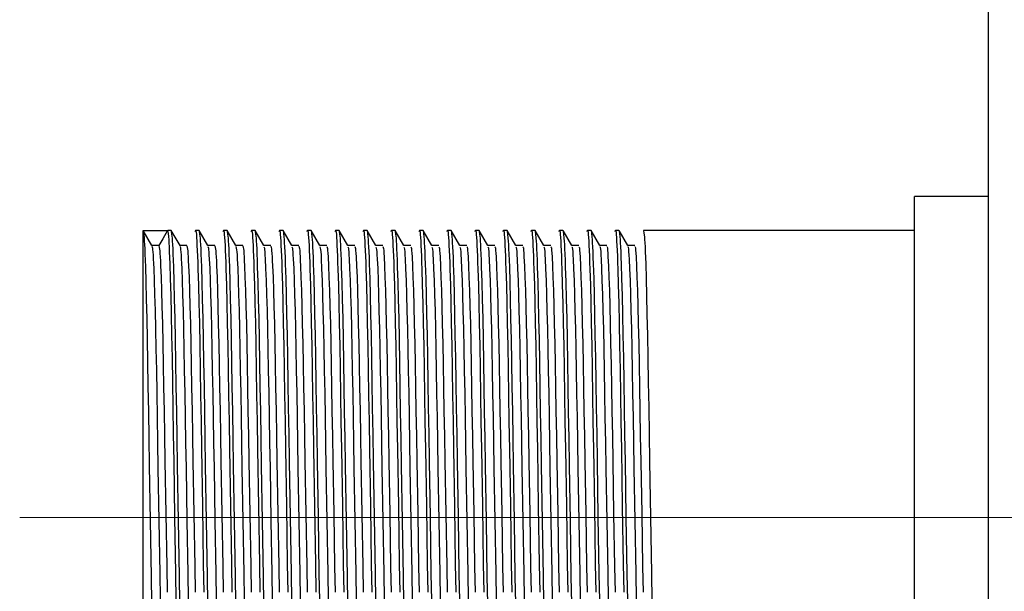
# Model space of a CAD drawing. Header units: millimetres. Extents: x 262469 to 275208, y -32539 to 9411.
# Tile 246 of 256: x 269071.57 to 269083.06, y -13411.63 to -13404.96. Entities that reach past the tile are written whole.
import ezdxf

# ---------------------------------------------------------------- set-up
doc = ezdxf.new("R2010")
doc.units = ezdxf.units.MM
doc.header["$LTSCALE"] = 100
doc.layers.add('$ IE_TELETECHNIKA', color=5, linetype='Continuous', lineweight=30)

msp = doc.modelspace()

# ---------------------------------------------------------------- linework, layer by layer
at = {"layer": '$ IE_TELETECHNIKA', "color": 7, "linetype": 'Continuous'}
for p, q in [((269082.876, -13433.088), (269082.876, -13359.648)), ((269082.876, -13407.024), (269082.012, -13407.024)), ((269082.012, -13414.512), (269082.012, -13407.024)), ((269073.012, -13407.42), (269073.297, -13407.42)), ((269073.012, -13414.116), (269073.012, -13407.42)), ((269073.115, -13407.598), (269073.013, -13407.421)), ((269073.338, -13407.42), (269073.3, -13407.42)), ((269073.442, -13407.598), (269073.339, -13407.421)), ((269073.665, -13407.42), (269073.624, -13407.42)), ((269073.768, -13407.598), (269073.666, -13407.421)), ((269073.991, -13407.42), (269073.951, -13407.42)), ((269074.095, -13407.598), (269073.993, -13407.421)), ((269074.318, -13407.42), (269074.277, -13407.42)), ((269074.421, -13407.598), (269074.319, -13407.421)), ((269074.644, -13407.42), (269074.604, -13407.42)), ((269074.748, -13407.598), (269074.646, -13407.421)), ((269074.971, -13407.42), (269074.93, -13407.42)), ((269075.074, -13407.598), (269074.972, -13407.421)), ((269075.298, -13407.42), (269075.257, -13407.42)), ((269075.401, -13407.598), (269075.299, -13407.421)), ((269075.624, -13407.42), (269075.583, -13407.42)), ((269075.728, -13407.598), (269075.625, -13407.421)), ((269075.951, -13407.42), (269075.91, -13407.42)), ((269076.054, -13407.598), (269075.952, -13407.421)), ((269076.277, -13407.42), (269076.237, -13407.42)), ((269076.381, -13407.598), (269076.279, -13407.421)), ((269076.604, -13407.42), (269076.563, -13407.42)), ((269076.707, -13407.598), (269076.605, -13407.421)), ((269076.931, -13407.42), (269076.89, -13407.42)), ((269077.034, -13407.598), (269076.932, -13407.421)), ((269077.257, -13407.42), (269077.216, -13407.42)), ((269077.36, -13407.598), (269077.258, -13407.421)), ((269077.584, -13407.42), (269077.543, -13407.42)), ((269077.687, -13407.598), (269077.585, -13407.421)), ((269077.91, -13407.42), (269077.869, -13407.42)), ((269078.014, -13407.598), (269077.911, -13407.421)), ((269078.237, -13407.42), (269078.196, -13407.42)), ((269078.34, -13407.598), (269078.238, -13407.421)), ((269078.563, -13407.42), (269078.523, -13407.42)), ((269078.667, -13407.598), (269078.565, -13407.421)), ((269082.012, -13407.42), (269078.849, -13407.42)), ((269073.195, -13407.597), (269073.114, -13407.597)), ((269073.522, -13407.597), (269073.441, -13407.597)), ((269073.522, -13407.597), (269073.441, -13407.597)), ((269073.848, -13407.597), (269073.767, -13407.597)), ((269073.848, -13407.597), (269073.767, -13407.597)), ((269074.175, -13407.597), (269074.094, -13407.597)), ((269074.175, -13407.597), (269074.094, -13407.597)), ((269074.502, -13407.597), (269074.421, -13407.597)), ((269074.502, -13407.597), (269074.421, -13407.597)), ((269074.828, -13407.597), (269074.747, -13407.597)), ((269074.828, -13407.597), (269074.747, -13407.597)), ((269075.155, -13407.597), (269075.074, -13407.597)), ((269075.155, -13407.597), (269075.074, -13407.597)), ((269075.481, -13407.597), (269075.4, -13407.597)), ((269075.481, -13407.597), (269075.4, -13407.597)), ((269075.808, -13407.597), (269075.727, -13407.597)), ((269075.808, -13407.597), (269075.727, -13407.597)), ((269076.134, -13407.597), (269076.053, -13407.597)), ((269076.134, -13407.597), (269076.053, -13407.597)), ((269076.461, -13407.597), (269076.38, -13407.597)), ((269076.461, -13407.597), (269076.38, -13407.597)), ((269076.788, -13407.597), (269076.707, -13407.597)), ((269076.788, -13407.597), (269076.707, -13407.597)), ((269077.114, -13407.597), (269077.033, -13407.597)), ((269077.114, -13407.597), (269077.033, -13407.597)), ((269077.441, -13407.597), (269077.36, -13407.597)), ((269077.441, -13407.597), (269077.36, -13407.597)), ((269077.767, -13407.597), (269077.686, -13407.597)), ((269077.767, -13407.597), (269077.686, -13407.597)), ((269078.094, -13407.597), (269078.013, -13407.597)), ((269078.094, -13407.597), (269078.013, -13407.597)), ((269078.42, -13407.597), (269078.339, -13407.597)), ((269078.42, -13407.597), (269078.339, -13407.597)), ((269078.747, -13407.597), (269078.666, -13407.597)), ((269078.747, -13407.597), (269078.666, -13407.597))]:
    msp.add_line(p, q, dxfattribs=at)
at = {"layer": '$ IE_TELETECHNIKA', "color": 7, "linetype": 'Continuous', "lineweight": 5, "ltscale": 20.32}
for p, q in [((269071.572, -13410.768), (269082.012, -13410.768)), ((269082.012, -13410.768), (269084.316, -13410.768))]:
    msp.add_line(p, q, dxfattribs=at)
at = {"layer": '$ IE_TELETECHNIKA', "color": 7, "linetype": 'Continuous'}
for points in [[(269073.013, -13407.432), (269073.018, -13407.465), (269073.023, -13407.511), (269073.025, -13407.544), (269073.028, -13407.586), (269073.03, -13407.637), (269073.033, -13407.698), (269073.036, -13407.768), (269073.038, -13407.846), (269073.044, -13408.022), (269073.049, -13408.223), (269073.054, -13408.446), (269073.059, -13408.691), (269073.064, -13408.955), (269073.068, -13409.238), (269073.073, -13409.535), (269073.078, -13409.843), (269073.083, -13410.161), (269073.094, -13410.809), (269073.105, -13411.457), (269073.11, -13411.772)], [(269073.297, -13407.42), (269073.24, -13407.519), (269073.195, -13407.597)], [(269073.297, -13407.42), (269073.302, -13407.451), (269073.307, -13407.495), (269073.31, -13407.526), (269073.312, -13407.565), (269073.315, -13407.613), (269073.317, -13407.671), (269073.32, -13407.737), (269073.323, -13407.812), (269073.328, -13407.983), (269073.333, -13408.181), (269073.339, -13408.401), (269073.344, -13408.644), (269073.349, -13408.907), (269073.353, -13409.189), (269073.358, -13409.486), (269073.363, -13409.796), (269073.368, -13410.114), (269073.379, -13410.767), (269073.39, -13411.421), (269073.395, -13411.739)], [(269073.339, -13407.433), (269073.344, -13407.465), (269073.349, -13407.511), (269073.352, -13407.544), (269073.354, -13407.586), (269073.357, -13407.637), (269073.359, -13407.698), (269073.362, -13407.768), (269073.365, -13407.846), (269073.37, -13408.022), (269073.375, -13408.223), (269073.381, -13408.446), (269073.386, -13408.691), (269073.39, -13408.956), (269073.395, -13409.238), (269073.4, -13409.535), (269073.405, -13409.843), (269073.41, -13410.161), (269073.421, -13410.809), (269073.431, -13411.457), (269073.436, -13411.772)], [(269073.62, -13407.435), (269073.625, -13407.419), (269073.628, -13407.425), (269073.63, -13407.441), (269073.633, -13407.467), (269073.635, -13407.502), (269073.638, -13407.545), (269073.64, -13407.596), (269073.643, -13407.655), (269073.646, -13407.721), (269073.649, -13407.794), (269073.651, -13407.874), (269073.657, -13408.057), (269073.662, -13408.268), (269073.668, -13408.504), (269073.673, -13408.764), (269073.678, -13409.043), (269073.682, -13409.34), (269073.687, -13409.651), (269073.693, -13409.973), (269073.704, -13410.639), (269073.714, -13411.31), (269073.72, -13411.639)], [(269073.666, -13407.432), (269073.671, -13407.465), (269073.676, -13407.511), (269073.678, -13407.544), (269073.681, -13407.586), (269073.683, -13407.637), (269073.686, -13407.698), (269073.689, -13407.768), (269073.691, -13407.846), (269073.697, -13408.022), (269073.702, -13408.223), (269073.707, -13408.446), (269073.712, -13408.691), (269073.717, -13408.955), (269073.722, -13409.238), (269073.726, -13409.535), (269073.731, -13409.843), (269073.737, -13410.161), (269073.747, -13410.809), (269073.758, -13411.457), (269073.763, -13411.772)], [(269073.947, -13407.435), (269073.952, -13407.419), (269073.954, -13407.425), (269073.957, -13407.441), (269073.959, -13407.467), (269073.962, -13407.502), (269073.964, -13407.545), (269073.967, -13407.596), (269073.97, -13407.655), (269073.972, -13407.721), (269073.975, -13407.794), (269073.978, -13407.874), (269073.983, -13408.057), (269073.989, -13408.268), (269073.994, -13408.504), (269073.999, -13408.764), (269074.004, -13409.043), (269074.009, -13409.34), (269074.014, -13409.651), (269074.019, -13409.973), (269074.03, -13410.639), (269074.041, -13411.31), (269074.046, -13411.639)], [(269073.993, -13407.432), (269073.997, -13407.465), (269074.002, -13407.511), (269074.005, -13407.544), (269074.007, -13407.586), (269074.01, -13407.637), (269074.013, -13407.698), (269074.015, -13407.768), (269074.018, -13407.846), (269074.023, -13408.022), (269074.028, -13408.223), (269074.034, -13408.446), (269074.039, -13408.691), (269074.043, -13408.955), (269074.048, -13409.238), (269074.053, -13409.535), (269074.058, -13409.843), (269074.063, -13410.161), (269074.074, -13410.809), (269074.084, -13411.457), (269074.089, -13411.772)], [(269074.273, -13407.435), (269074.278, -13407.419), (269074.281, -13407.425), (269074.283, -13407.441), (269074.286, -13407.467), (269074.288, -13407.502), (269074.291, -13407.545), (269074.294, -13407.596), (269074.296, -13407.655), (269074.299, -13407.721), (269074.302, -13407.794), (269074.304, -13407.874), (269074.31, -13408.057), (269074.315, -13408.268), (269074.321, -13408.504), (269074.326, -13408.764), (269074.331, -13409.043), (269074.336, -13409.34), (269074.341, -13409.651), (269074.346, -13409.973), (269074.357, -13410.639), (269074.368, -13411.31), (269074.373, -13411.639)], [(269074.319, -13407.432), (269074.324, -13407.465), (269074.329, -13407.511), (269074.331, -13407.544), (269074.334, -13407.586), (269074.337, -13407.637), (269074.339, -13407.698), (269074.342, -13407.768), (269074.344, -13407.846), (269074.35, -13408.022), (269074.355, -13408.223), (269074.36, -13408.446), (269074.365, -13408.691), (269074.37, -13408.955), (269074.375, -13409.238), (269074.38, -13409.535), (269074.385, -13409.843), (269074.39, -13410.161), (269074.4, -13410.809), (269074.411, -13411.457), (269074.416, -13411.772)], [(269074.6, -13407.435), (269074.605, -13407.419), (269074.607, -13407.425), (269074.61, -13407.441), (269074.612, -13407.467), (269074.615, -13407.502), (269074.618, -13407.545), (269074.62, -13407.596), (269074.623, -13407.655), (269074.626, -13407.721), (269074.628, -13407.794), (269074.631, -13407.874), (269074.637, -13408.057), (269074.642, -13408.268), (269074.647, -13408.504), (269074.652, -13408.764), (269074.657, -13409.043), (269074.662, -13409.34), (269074.667, -13409.651), (269074.672, -13409.973), (269074.683, -13410.639), (269074.694, -13411.31), (269074.7, -13411.639)], [(269074.644, -13407.42), (269074.649, -13407.451), (269074.654, -13407.495), (269074.657, -13407.526), (269074.659, -13407.565), (269074.662, -13407.613), (269074.665, -13407.671), (269074.667, -13407.737), (269074.67, -13407.812), (269074.675, -13407.983), (269074.681, -13408.181), (269074.686, -13408.401), (269074.691, -13408.644), (269074.696, -13408.907), (269074.701, -13409.189), (269074.705, -13409.486), (269074.71, -13409.796), (269074.715, -13410.114), (269074.726, -13410.767), (269074.737, -13411.421), (269074.742, -13411.739)], [(269074.927, -13407.435), (269074.931, -13407.419), (269074.934, -13407.425), (269074.936, -13407.441), (269074.939, -13407.467), (269074.941, -13407.502), (269074.944, -13407.545), (269074.947, -13407.596), (269074.949, -13407.655), (269074.952, -13407.721), (269074.955, -13407.794), (269074.958, -13407.874), (269074.963, -13408.057), (269074.969, -13408.268), (269074.974, -13408.504), (269074.979, -13408.764), (269074.984, -13409.043), (269074.989, -13409.34), (269074.994, -13409.651), (269074.999, -13409.973), (269075.01, -13410.639), (269075.021, -13411.31), (269075.026, -13411.639)], [(269074.971, -13407.42), (269074.976, -13407.451), (269074.981, -13407.495), (269074.983, -13407.526), (269074.986, -13407.565), (269074.989, -13407.613), (269074.991, -13407.671), (269074.994, -13407.737), (269074.996, -13407.812), (269075.002, -13407.983), (269075.007, -13408.181), (269075.012, -13408.401), (269075.017, -13408.644), (269075.022, -13408.907), (269075.027, -13409.189), (269075.032, -13409.486), (269075.037, -13409.796), (269075.042, -13410.114), (269075.053, -13410.767), (269075.063, -13411.421), (269075.069, -13411.739)], [(269075.253, -13407.435), (269075.258, -13407.419), (269075.26, -13407.425), (269075.263, -13407.441), (269075.266, -13407.467), (269075.268, -13407.502), (269075.271, -13407.545), (269075.273, -13407.596), (269075.276, -13407.655), (269075.279, -13407.721), (269075.281, -13407.794), (269075.284, -13407.874), (269075.29, -13408.057), (269075.295, -13408.268), (269075.3, -13408.504), (269075.306, -13408.764), (269075.31, -13409.043), (269075.315, -13409.34), (269075.32, -13409.651), (269075.326, -13409.973), (269075.336, -13410.639), (269075.347, -13411.31), (269075.353, -13411.639)], [(269075.299, -13407.432), (269075.304, -13407.465), (269075.309, -13407.511), (269075.311, -13407.544), (269075.314, -13407.586), (269075.316, -13407.637), (269075.319, -13407.698), (269075.322, -13407.768), (269075.324, -13407.846), (269075.33, -13408.022), (269075.335, -13408.223), (269075.34, -13408.446), (269075.345, -13408.691), (269075.35, -13408.955), (269075.354, -13409.238), (269075.359, -13409.535), (269075.364, -13409.843), (269075.369, -13410.161), (269075.38, -13410.809), (269075.391, -13411.457), (269075.396, -13411.772)], [(269075.58, -13407.435), (269075.585, -13407.419), (269075.587, -13407.425), (269075.59, -13407.441), (269075.592, -13407.467), (269075.595, -13407.502), (269075.597, -13407.545), (269075.6, -13407.596), (269075.603, -13407.655), (269075.605, -13407.72), (269075.608, -13407.794), (269075.611, -13407.874), (269075.616, -13408.057), (269075.622, -13408.268), (269075.627, -13408.504), (269075.632, -13408.764), (269075.637, -13409.043), (269075.642, -13409.34), (269075.647, -13409.651), (269075.652, -13409.973), (269075.663, -13410.639), (269075.674, -13411.31), (269075.679, -13411.639)], [(269075.624, -13407.42), (269075.629, -13407.451), (269075.634, -13407.495), (269075.637, -13407.526), (269075.639, -13407.565), (269075.642, -13407.613), (269075.644, -13407.671), (269075.647, -13407.737), (269075.65, -13407.812), (269075.655, -13407.983), (269075.66, -13408.181), (269075.666, -13408.401), (269075.671, -13408.644), (269075.675, -13408.907), (269075.68, -13409.189), (269075.685, -13409.486), (269075.69, -13409.796), (269075.695, -13410.114), (269075.706, -13410.767), (269075.717, -13411.421), (269075.722, -13411.739)], [(269075.906, -13407.435), (269075.911, -13407.419), (269075.914, -13407.425), (269075.916, -13407.441), (269075.919, -13407.467), (269075.921, -13407.502), (269075.924, -13407.545), (269075.926, -13407.596), (269075.929, -13407.655), (269075.932, -13407.721), (269075.935, -13407.794), (269075.937, -13407.874), (269075.943, -13408.057), (269075.948, -13408.268), (269075.954, -13408.504), (269075.959, -13408.764), (269075.964, -13409.043), (269075.968, -13409.34), (269075.973, -13409.651), (269075.979, -13409.973), (269075.99, -13410.639), (269076, -13411.31), (269076.006, -13411.639)], [(269075.952, -13407.432), (269075.957, -13407.465), (269075.962, -13407.511), (269075.964, -13407.544), (269075.967, -13407.586), (269075.969, -13407.637), (269075.972, -13407.698), (269075.975, -13407.768), (269075.977, -13407.846), (269075.983, -13408.022), (269075.988, -13408.223), (269075.993, -13408.446), (269075.998, -13408.691), (269076.003, -13408.955), (269076.008, -13409.238), (269076.012, -13409.535), (269076.017, -13409.843), (269076.023, -13410.161), (269076.033, -13410.809), (269076.044, -13411.457), (269076.049, -13411.772)], [(269076.233, -13407.435), (269076.238, -13407.419), (269076.24, -13407.425), (269076.243, -13407.441), (269076.245, -13407.467), (269076.248, -13407.502), (269076.25, -13407.545), (269076.253, -13407.596), (269076.256, -13407.655), (269076.258, -13407.721), (269076.261, -13407.794), (269076.264, -13407.874), (269076.269, -13408.057), (269076.275, -13408.268), (269076.28, -13408.504), (269076.285, -13408.764), (269076.29, -13409.043), (269076.295, -13409.34), (269076.3, -13409.651), (269076.305, -13409.973), (269076.316, -13410.639), (269076.327, -13411.31), (269076.332, -13411.639)], [(269076.277, -13407.42), (269076.282, -13407.451), (269076.287, -13407.495), (269076.29, -13407.526), (269076.292, -13407.565), (269076.295, -13407.613), (269076.297, -13407.671), (269076.3, -13407.737), (269076.303, -13407.812), (269076.308, -13407.983), (269076.313, -13408.181), (269076.319, -13408.401), (269076.324, -13408.644), (269076.329, -13408.907), (269076.333, -13409.189), (269076.338, -13409.486), (269076.343, -13409.796), (269076.348, -13410.114), (269076.359, -13410.767), (269076.37, -13411.421), (269076.375, -13411.739)], [(269076.559, -13407.435), (269076.564, -13407.419), (269076.567, -13407.425), (269076.569, -13407.441), (269076.572, -13407.467), (269076.574, -13407.502), (269076.577, -13407.545), (269076.58, -13407.596), (269076.582, -13407.655), (269076.585, -13407.721), (269076.588, -13407.794), (269076.59, -13407.874), (269076.596, -13408.057), (269076.601, -13408.268), (269076.607, -13408.504), (269076.612, -13408.764), (269076.617, -13409.043), (269076.622, -13409.34), (269076.627, -13409.651), (269076.632, -13409.973), (269076.643, -13410.639), (269076.654, -13411.31), (269076.659, -13411.639)], [(269076.604, -13407.42), (269076.609, -13407.451), (269076.614, -13407.495), (269076.616, -13407.526), (269076.619, -13407.565), (269076.621, -13407.613), (269076.624, -13407.671), (269076.627, -13407.737), (269076.629, -13407.812), (269076.635, -13407.983), (269076.64, -13408.181), (269076.645, -13408.401), (269076.65, -13408.644), (269076.655, -13408.907), (269076.66, -13409.189), (269076.665, -13409.486), (269076.67, -13409.796), (269076.675, -13410.114), (269076.686, -13410.767), (269076.696, -13411.421), (269076.701, -13411.739)], [(269076.886, -13407.435), (269076.891, -13407.419), (269076.893, -13407.425), (269076.896, -13407.441), (269076.898, -13407.467), (269076.901, -13407.502), (269076.904, -13407.545), (269076.906, -13407.596), (269076.909, -13407.655), (269076.912, -13407.721), (269076.914, -13407.794), (269076.917, -13407.874), (269076.923, -13408.057), (269076.928, -13408.268), (269076.933, -13408.504), (269076.938, -13408.764), (269076.943, -13409.043), (269076.948, -13409.34), (269076.953, -13409.651), (269076.958, -13409.973), (269076.969, -13410.639), (269076.98, -13411.31), (269076.985, -13411.639)], [(269076.932, -13407.432), (269076.937, -13407.465), (269076.942, -13407.511), (269076.944, -13407.544), (269076.947, -13407.586), (269076.949, -13407.637), (269076.952, -13407.698), (269076.954, -13407.768), (269076.957, -13407.846), (269076.962, -13408.022), (269076.968, -13408.223), (269076.973, -13408.446), (269076.978, -13408.691), (269076.983, -13408.955), (269076.987, -13409.238), (269076.992, -13409.535), (269076.997, -13409.843), (269077.002, -13410.161), (269077.013, -13410.809), (269077.023, -13411.457), (269077.028, -13411.772)], [(269077.213, -13407.435), (269077.217, -13407.419), (269077.22, -13407.425), (269077.222, -13407.441), (269077.225, -13407.467), (269077.227, -13407.502), (269077.23, -13407.545), (269077.233, -13407.596), (269077.235, -13407.655), (269077.238, -13407.721), (269077.241, -13407.794), (269077.244, -13407.874), (269077.249, -13408.057), (269077.255, -13408.268), (269077.26, -13408.504), (269077.265, -13408.764), (269077.27, -13409.043), (269077.275, -13409.34), (269077.28, -13409.651), (269077.285, -13409.973), (269077.296, -13410.639), (269077.307, -13411.31), (269077.312, -13411.639)], [(269077.258, -13407.432), (269077.263, -13407.465), (269077.268, -13407.511), (269077.271, -13407.544), (269077.273, -13407.586), (269077.276, -13407.637), (269077.278, -13407.698), (269077.281, -13407.768), (269077.284, -13407.846), (269077.289, -13408.022), (269077.294, -13408.223), (269077.299, -13408.446), (269077.304, -13408.691), (269077.309, -13408.955), (269077.314, -13409.238), (269077.319, -13409.535), (269077.324, -13409.843), (269077.329, -13410.161), (269077.339, -13410.809), (269077.35, -13411.457), (269077.355, -13411.772)], [(269077.539, -13407.435), (269077.544, -13407.419), (269077.546, -13407.425), (269077.549, -13407.441), (269077.552, -13407.467), (269077.554, -13407.502), (269077.557, -13407.545), (269077.559, -13407.596), (269077.562, -13407.655), (269077.565, -13407.721), (269077.567, -13407.794), (269077.57, -13407.874), (269077.576, -13408.057), (269077.581, -13408.268), (269077.586, -13408.504), (269077.592, -13408.764), (269077.596, -13409.043), (269077.601, -13409.34), (269077.606, -13409.651), (269077.612, -13409.973), (269077.622, -13410.639), (269077.633, -13411.31), (269077.639, -13411.639)], [(269077.585, -13407.432), (269077.59, -13407.465), (269077.595, -13407.511), (269077.597, -13407.544), (269077.6, -13407.586), (269077.602, -13407.637), (269077.605, -13407.698), (269077.608, -13407.768), (269077.61, -13407.846), (269077.616, -13408.022), (269077.621, -13408.223), (269077.626, -13408.446), (269077.631, -13408.691), (269077.636, -13408.955), (269077.64, -13409.238), (269077.645, -13409.535), (269077.65, -13409.843), (269077.655, -13410.161), (269077.666, -13410.809), (269077.677, -13411.457), (269077.682, -13411.772)], [(269077.866, -13407.435), (269077.871, -13407.419), (269077.873, -13407.425), (269077.876, -13407.441), (269077.878, -13407.467), (269077.881, -13407.502), (269077.883, -13407.545), (269077.886, -13407.596), (269077.889, -13407.655), (269077.891, -13407.72), (269077.894, -13407.794), (269077.897, -13407.874), (269077.902, -13408.057), (269077.908, -13408.268), (269077.913, -13408.504), (269077.918, -13408.764), (269077.923, -13409.043), (269077.928, -13409.34), (269077.933, -13409.651), (269077.938, -13409.973), (269077.949, -13410.639), (269077.96, -13411.31), (269077.965, -13411.639)], [(269077.911, -13407.433), (269077.916, -13407.465), (269077.921, -13407.511), (269077.924, -13407.544), (269077.926, -13407.586), (269077.929, -13407.637), (269077.931, -13407.698), (269077.934, -13407.768), (269077.937, -13407.846), (269077.942, -13408.022), (269077.947, -13408.223), (269077.953, -13408.446), (269077.958, -13408.691), (269077.962, -13408.956), (269077.967, -13409.238), (269077.972, -13409.535), (269077.977, -13409.843), (269077.982, -13410.161), (269077.993, -13410.809), (269078.003, -13411.457), (269078.008, -13411.772)], [(269078.192, -13407.435), (269078.197, -13407.419), (269078.2, -13407.425), (269078.202, -13407.441), (269078.205, -13407.467), (269078.207, -13407.502), (269078.21, -13407.545), (269078.212, -13407.596), (269078.215, -13407.655), (269078.218, -13407.721), (269078.221, -13407.794), (269078.223, -13407.874), (269078.229, -13408.057), (269078.234, -13408.268), (269078.24, -13408.504), (269078.245, -13408.764), (269078.25, -13409.043), (269078.254, -13409.34), (269078.259, -13409.651), (269078.265, -13409.973), (269078.276, -13410.639), (269078.286, -13411.31), (269078.292, -13411.639)], [(269078.237, -13407.42), (269078.242, -13407.451), (269078.247, -13407.495), (269078.249, -13407.526), (269078.252, -13407.565), (269078.254, -13407.613), (269078.257, -13407.671), (269078.26, -13407.737), (269078.262, -13407.812), (269078.268, -13407.983), (269078.273, -13408.181), (269078.278, -13408.401), (269078.283, -13408.644), (269078.288, -13408.907), (269078.293, -13409.189), (269078.298, -13409.486), (269078.303, -13409.796), (269078.308, -13410.114), (269078.318, -13410.767), (269078.329, -13411.421), (269078.334, -13411.739)], [(269078.519, -13407.435), (269078.524, -13407.419), (269078.526, -13407.425), (269078.529, -13407.441), (269078.531, -13407.467), (269078.534, -13407.502), (269078.536, -13407.545), (269078.539, -13407.596), (269078.542, -13407.655), (269078.544, -13407.721), (269078.547, -13407.794), (269078.55, -13407.874), (269078.555, -13408.057), (269078.561, -13408.268), (269078.566, -13408.504), (269078.571, -13408.764), (269078.576, -13409.043), (269078.581, -13409.34), (269078.586, -13409.651), (269078.591, -13409.973), (269078.602, -13410.639), (269078.613, -13411.31), (269078.618, -13411.639)], [(269078.563, -13407.42), (269078.568, -13407.451), (269078.573, -13407.495), (269078.576, -13407.526), (269078.578, -13407.565), (269078.581, -13407.613), (269078.583, -13407.671), (269078.586, -13407.737), (269078.589, -13407.812), (269078.594, -13407.983), (269078.599, -13408.181), (269078.605, -13408.401), (269078.61, -13408.644), (269078.615, -13408.907), (269078.619, -13409.189), (269078.624, -13409.486), (269078.629, -13409.796), (269078.634, -13410.114), (269078.645, -13410.767), (269078.656, -13411.421), (269078.661, -13411.739)], [(269078.849, -13407.42), (269078.854, -13407.451), (269078.859, -13407.495), (269078.861, -13407.526), (269078.864, -13407.565), (269078.867, -13407.613), (269078.869, -13407.671), (269078.872, -13407.737), (269078.875, -13407.812), (269078.88, -13407.983), (269078.885, -13408.181), (269078.89, -13408.401), (269078.895, -13408.644), (269078.9, -13408.907), (269078.905, -13409.189), (269078.91, -13409.486), (269078.915, -13409.796), (269078.92, -13410.114), (269078.931, -13410.767), (269078.941, -13411.421), (269078.947, -13411.739)], [(269073.115, -13407.605), (269073.12, -13407.628), (269073.122, -13407.646), (269073.125, -13407.672), (269073.127, -13407.708), (269073.13, -13407.752), (269073.132, -13407.805), (269073.135, -13407.865), (269073.14, -13408.004), (269073.146, -13408.168), (269073.151, -13408.356), (269073.156, -13408.568), (269073.161, -13408.801), (269073.166, -13409.052), (269073.17, -13409.319), (269073.175, -13409.6), (269073.18, -13409.893), (269073.185, -13410.193), (269073.196, -13410.808), (269073.207, -13411.421), (269073.212, -13411.719)], [(269073.195, -13407.597), (269073.2, -13407.618), (269073.205, -13407.658), (269073.207, -13407.689), (269073.21, -13407.729), (269073.213, -13407.777), (269073.215, -13407.833), (269073.221, -13407.965), (269073.226, -13408.123), (269073.231, -13408.305), (269073.236, -13408.51), (269073.241, -13408.738), (269073.246, -13408.984), (269073.251, -13409.247), (269073.256, -13409.525), (269073.261, -13409.814), (269073.266, -13410.113), (269073.276, -13410.725), (269073.287, -13411.34), (269073.292, -13411.64)], [(269073.442, -13407.607), (269073.446, -13407.628), (269073.449, -13407.646), (269073.451, -13407.672), (269073.454, -13407.708), (269073.456, -13407.753), (269073.459, -13407.805), (269073.462, -13407.865), (269073.467, -13408.004), (269073.472, -13408.168), (269073.477, -13408.357), (269073.483, -13408.568), (269073.488, -13408.801), (269073.492, -13409.052), (269073.497, -13409.32), (269073.502, -13409.601), (269073.507, -13409.893), (269073.512, -13410.194), (269073.523, -13410.808), (269073.533, -13411.421), (269073.538, -13411.72)], [(269073.522, -13407.599), (269073.527, -13407.619), (269073.532, -13407.657), (269073.534, -13407.688), (269073.537, -13407.729), (269073.539, -13407.777), (269073.542, -13407.833), (269073.547, -13407.965), (269073.552, -13408.122), (269073.558, -13408.304), (269073.563, -13408.51), (269073.568, -13408.738), (269073.573, -13408.984), (269073.577, -13409.247), (269073.582, -13409.525), (269073.587, -13409.814), (269073.592, -13410.113), (269073.603, -13410.725), (269073.613, -13411.34), (269073.619, -13411.64)], [(269073.768, -13407.608), (269073.773, -13407.628), (269073.775, -13407.646), (269073.778, -13407.672), (269073.78, -13407.708), (269073.783, -13407.753), (269073.788, -13407.866), (269073.793, -13408.005), (269073.799, -13408.168), (269073.804, -13408.357), (269073.809, -13408.569), (269073.814, -13408.801), (269073.819, -13409.053), (269073.824, -13409.32), (269073.829, -13409.601), (269073.833, -13409.893), (269073.839, -13410.194), (269073.849, -13410.808), (269073.86, -13411.421), (269073.865, -13411.72)], [(269073.848, -13407.6), (269073.853, -13407.619), (269073.858, -13407.657), (269073.861, -13407.688), (269073.863, -13407.729), (269073.866, -13407.777), (269073.868, -13407.833), (269073.874, -13407.965), (269073.879, -13408.122), (269073.884, -13408.304), (269073.889, -13408.51), (269073.894, -13408.738), (269073.899, -13408.984), (269073.904, -13409.247), (269073.909, -13409.525), (269073.914, -13409.814), (269073.919, -13410.113), (269073.929, -13410.725), (269073.94, -13411.34), (269073.945, -13411.64)], [(269074.095, -13407.609), (269074.099, -13407.628), (269074.102, -13407.645), (269074.104, -13407.671), (269074.107, -13407.707), (269074.109, -13407.752), (269074.115, -13407.865), (269074.12, -13408.004), (269074.125, -13408.167), (269074.131, -13408.356), (269074.136, -13408.568), (269074.141, -13408.8), (269074.145, -13409.051), (269074.15, -13409.319), (269074.155, -13409.6), (269074.16, -13409.892), (269074.165, -13410.193), (269074.176, -13410.807), (269074.186, -13411.421), (269074.191, -13411.719)], [(269074.175, -13407.602), (269074.18, -13407.619), (269074.182, -13407.634), (269074.185, -13407.656), (269074.187, -13407.688), (269074.19, -13407.728), (269074.192, -13407.777), (269074.195, -13407.833), (269074.2, -13407.965), (269074.206, -13408.122), (269074.211, -13408.304), (269074.216, -13408.51), (269074.221, -13408.738), (269074.226, -13408.984), (269074.231, -13409.247), (269074.235, -13409.525), (269074.24, -13409.814), (269074.245, -13410.113), (269074.256, -13410.726), (269074.267, -13411.34), (269074.272, -13411.64)], [(269074.421, -13407.61), (269074.426, -13407.628), (269074.428, -13407.644), (269074.431, -13407.671), (269074.433, -13407.707), (269074.436, -13407.752), (269074.441, -13407.866), (269074.447, -13408.004), (269074.452, -13408.168), (269074.457, -13408.356), (269074.462, -13408.568), (269074.467, -13408.801), (269074.472, -13409.052), (269074.477, -13409.32), (269074.482, -13409.601), (269074.487, -13409.893), (269074.492, -13410.194), (269074.502, -13410.808), (269074.513, -13411.421), (269074.518, -13411.72)], [(269074.502, -13407.604), (269074.506, -13407.619), (269074.509, -13407.634), (269074.511, -13407.656), (269074.514, -13407.688), (269074.516, -13407.728), (269074.519, -13407.777), (269074.522, -13407.834), (269074.527, -13407.965), (269074.532, -13408.122), (269074.537, -13408.304), (269074.543, -13408.51), (269074.548, -13408.738), (269074.552, -13408.984), (269074.557, -13409.247), (269074.562, -13409.525), (269074.567, -13409.814), (269074.572, -13410.113), (269074.583, -13410.726), (269074.593, -13411.34), (269074.598, -13411.64)], [(269074.748, -13407.611), (269074.753, -13407.627), (269074.755, -13407.644), (269074.757, -13407.67), (269074.76, -13407.707), (269074.763, -13407.753), (269074.768, -13407.866), (269074.773, -13408.005), (269074.778, -13408.168), (269074.784, -13408.357), (269074.789, -13408.569), (269074.794, -13408.801), (269074.799, -13409.052), (269074.803, -13409.32), (269074.808, -13409.601), (269074.813, -13409.893), (269074.818, -13410.194), (269074.829, -13410.808), (269074.839, -13411.421), (269074.845, -13411.72)], [(269074.828, -13407.605), (269074.833, -13407.619), (269074.835, -13407.633), (269074.838, -13407.655), (269074.84, -13407.687), (269074.843, -13407.728), (269074.845, -13407.777), (269074.848, -13407.834), (269074.853, -13407.965), (269074.859, -13408.122), (269074.864, -13408.304), (269074.869, -13408.51), (269074.874, -13408.738), (269074.879, -13408.984), (269074.884, -13409.247), (269074.889, -13409.525), (269074.893, -13409.814), (269074.899, -13410.113), (269074.909, -13410.726), (269074.92, -13411.34), (269074.925, -13411.641)], [(269075.074, -13407.612), (269075.079, -13407.627), (269075.082, -13407.643), (269075.084, -13407.67), (269075.087, -13407.707), (269075.089, -13407.753), (269075.094, -13407.867), (269075.1, -13408.005), (269075.105, -13408.168), (269075.11, -13408.357), (269075.115, -13408.569), (269075.12, -13408.802), (269075.125, -13409.053), (269075.13, -13409.32), (269075.135, -13409.602), (269075.14, -13409.894), (269075.145, -13410.194), (269075.155, -13410.809), (269075.166, -13411.422), (269075.171, -13411.72)], [(269075.155, -13407.607), (269075.16, -13407.619), (269075.162, -13407.633), (269075.164, -13407.655), (269075.167, -13407.687), (269075.169, -13407.728), (269075.175, -13407.834), (269075.18, -13407.965), (269075.185, -13408.122), (269075.191, -13408.304), (269075.196, -13408.51), (269075.201, -13408.738), (269075.206, -13408.984), (269075.21, -13409.247), (269075.215, -13409.525), (269075.22, -13409.815), (269075.225, -13410.113), (269075.236, -13410.726), (269075.246, -13411.34), (269075.251, -13411.641)], [(269075.401, -13407.613), (269075.406, -13407.626), (269075.408, -13407.643), (269075.411, -13407.669), (269075.413, -13407.707), (269075.416, -13407.752), (269075.421, -13407.866), (269075.426, -13408.004), (269075.432, -13408.168), (269075.437, -13408.356), (269075.442, -13408.568), (269075.447, -13408.801), (269075.452, -13409.052), (269075.457, -13409.319), (269075.461, -13409.6), (269075.466, -13409.893), (269075.471, -13410.193), (269075.482, -13410.808), (269075.493, -13411.421), (269075.498, -13411.72)], [(269075.481, -13407.608), (269075.486, -13407.619), (269075.488, -13407.632), (269075.491, -13407.655), (269075.493, -13407.687), (269075.496, -13407.728), (269075.501, -13407.834), (269075.507, -13407.966), (269075.512, -13408.122), (269075.517, -13408.304), (269075.522, -13408.51), (269075.527, -13408.738), (269075.532, -13408.984), (269075.537, -13409.247), (269075.542, -13409.525), (269075.547, -13409.815), (269075.552, -13410.113), (269075.562, -13410.726), (269075.573, -13411.34), (269075.578, -13411.641)], [(269075.728, -13407.614), (269075.732, -13407.626), (269075.735, -13407.642), (269075.737, -13407.669), (269075.74, -13407.707), (269075.742, -13407.753), (269075.748, -13407.866), (269075.753, -13408.005), (269075.758, -13408.168), (269075.763, -13408.357), (269075.769, -13408.569), (269075.774, -13408.801), (269075.778, -13409.052), (269075.783, -13409.32), (269075.788, -13409.601), (269075.793, -13409.893), (269075.798, -13410.194), (269075.809, -13410.808), (269075.819, -13411.421), (269075.824, -13411.72)], [(269075.808, -13407.609), (269075.813, -13407.619), (269075.815, -13407.632), (269075.818, -13407.654), (269075.82, -13407.687), (269075.823, -13407.728), (269075.828, -13407.834), (269075.833, -13407.966), (269075.838, -13408.122), (269075.844, -13408.304), (269075.849, -13408.51), (269075.854, -13408.738), (269075.859, -13408.984), (269075.864, -13409.247), (269075.868, -13409.525), (269075.873, -13409.815), (269075.878, -13410.113), (269075.889, -13410.726), (269075.899, -13411.34), (269075.905, -13411.641)], [(269076.054, -13407.614), (269076.059, -13407.625), (269076.061, -13407.641), (269076.064, -13407.669), (269076.066, -13407.707), (269076.069, -13407.753), (269076.074, -13407.867), (269076.079, -13408.005), (269076.085, -13408.168), (269076.09, -13408.357), (269076.095, -13408.569), (269076.1, -13408.802), (269076.105, -13409.053), (269076.11, -13409.32), (269076.114, -13409.601), (269076.119, -13409.894), (269076.125, -13410.194), (269076.135, -13410.809), (269076.146, -13411.422), (269076.151, -13411.72)], [(269076.135, -13407.61), (269076.139, -13407.618), (269076.142, -13407.631), (269076.144, -13407.654), (269076.147, -13407.687), (269076.149, -13407.728), (269076.154, -13407.834), (269076.16, -13407.966), (269076.165, -13408.122), (269076.17, -13408.305), (269076.175, -13408.511), (269076.18, -13408.738), (269076.185, -13408.984), (269076.19, -13409.248), (269076.195, -13409.525), (269076.2, -13409.815), (269076.205, -13410.113), (269076.215, -13410.726), (269076.226, -13411.341), (269076.231, -13411.641)], [(269076.381, -13407.615), (269076.385, -13407.624), (269076.388, -13407.641), (269076.39, -13407.669), (269076.393, -13407.707), (269076.395, -13407.754), (269076.401, -13407.867), (269076.406, -13408.005), (269076.411, -13408.168), (269076.417, -13408.357), (269076.422, -13408.569), (269076.427, -13408.802), (269076.432, -13409.053), (269076.436, -13409.321), (269076.441, -13409.602), (269076.446, -13409.894), (269076.451, -13410.195), (269076.462, -13410.809), (269076.472, -13411.422), (269076.477, -13411.721)], [(269076.461, -13407.611), (269076.466, -13407.618), (269076.468, -13407.63), (269076.471, -13407.653), (269076.473, -13407.686), (269076.476, -13407.728), (269076.481, -13407.834), (269076.486, -13407.966), (269076.492, -13408.122), (269076.497, -13408.305), (269076.502, -13408.511), (269076.507, -13408.738), (269076.512, -13408.984), (269076.517, -13409.248), (269076.521, -13409.525), (269076.526, -13409.815), (269076.531, -13410.113), (269076.542, -13410.726), (269076.553, -13411.341), (269076.558, -13411.641)], [(269076.707, -13407.615), (269076.712, -13407.623), (269076.714, -13407.64), (269076.717, -13407.669), (269076.719, -13407.707), (269076.722, -13407.754), (269076.727, -13407.868), (269076.733, -13408.005), (269076.738, -13408.169), (269076.743, -13408.358), (269076.748, -13408.57), (269076.753, -13408.803), (269076.758, -13409.054), (269076.763, -13409.321), (269076.768, -13409.602), (269076.773, -13409.895), (269076.778, -13410.195), (269076.788, -13410.809), (269076.799, -13411.422), (269076.804, -13411.721)], [(269076.788, -13407.612), (269076.792, -13407.617), (269076.795, -13407.63), (269076.797, -13407.653), (269076.8, -13407.686), (269076.802, -13407.728), (269076.808, -13407.835), (269076.813, -13407.966), (269076.818, -13408.122), (269076.823, -13408.305), (269076.829, -13408.511), (269076.834, -13408.738), (269076.838, -13408.984), (269076.843, -13409.248), (269076.848, -13409.525), (269076.853, -13409.815), (269076.858, -13410.114), (269076.869, -13410.726), (269076.879, -13411.341), (269076.884, -13411.641)], [(269077.034, -13407.615), (269077.039, -13407.622), (269077.041, -13407.639), (269077.043, -13407.668), (269077.046, -13407.707), (269077.049, -13407.754), (269077.054, -13407.867), (269077.059, -13408.005), (269077.064, -13408.168), (269077.07, -13408.357), (269077.075, -13408.569), (269077.08, -13408.801), (269077.085, -13409.052), (269077.089, -13409.32), (269077.094, -13409.601), (269077.099, -13409.893), (269077.104, -13410.194), (269077.115, -13410.808), (269077.125, -13411.421), (269077.131, -13411.72)], [(269077.114, -13407.613), (269077.119, -13407.617), (269077.121, -13407.629), (269077.124, -13407.653), (269077.126, -13407.686), (269077.129, -13407.729), (269077.134, -13407.835), (269077.139, -13407.966), (269077.145, -13408.122), (269077.15, -13408.305), (269077.155, -13408.511), (269077.16, -13408.738), (269077.165, -13408.984), (269077.17, -13409.248), (269077.175, -13409.526), (269077.179, -13409.815), (269077.185, -13410.114), (269077.195, -13410.726), (269077.206, -13411.341), (269077.211, -13411.641)], [(269077.36, -13407.615), (269077.365, -13407.621), (269077.368, -13407.639), (269077.37, -13407.668), (269077.373, -13407.707), (269077.375, -13407.754), (269077.38, -13407.868), (269077.386, -13408.005), (269077.391, -13408.168), (269077.396, -13408.357), (269077.401, -13408.569), (269077.406, -13408.802), (269077.411, -13409.053), (269077.416, -13409.321), (269077.421, -13409.602), (269077.426, -13409.894), (269077.431, -13410.194), (269077.441, -13410.809), (269077.452, -13411.422), (269077.457, -13411.72)], [(269077.441, -13407.613), (269077.445, -13407.616), (269077.448, -13407.629), (269077.45, -13407.652), (269077.453, -13407.686), (269077.455, -13407.729), (269077.461, -13407.835), (269077.466, -13407.966), (269077.471, -13408.122), (269077.477, -13408.305), (269077.482, -13408.511), (269077.487, -13408.738), (269077.492, -13408.985), (269077.496, -13409.248), (269077.501, -13409.526), (269077.506, -13409.815), (269077.511, -13410.114), (269077.522, -13410.727), (269077.532, -13411.341), (269077.537, -13411.642)], [(269077.687, -13407.615), (269077.692, -13407.621), (269077.694, -13407.639), (269077.697, -13407.668), (269077.699, -13407.707), (269077.702, -13407.755), (269077.707, -13407.868), (269077.712, -13408.005), (269077.718, -13408.168), (269077.723, -13408.358), (269077.728, -13408.57), (269077.733, -13408.802), (269077.738, -13409.053), (269077.743, -13409.321), (269077.747, -13409.602), (269077.752, -13409.894), (269077.758, -13410.195), (269077.768, -13410.809), (269077.779, -13411.422), (269077.784, -13411.721)], [(269077.767, -13407.613), (269077.772, -13407.615), (269077.774, -13407.628), (269077.777, -13407.652), (269077.779, -13407.686), (269077.782, -13407.729), (269077.787, -13407.835), (269077.793, -13407.966), (269077.798, -13408.122), (269077.803, -13408.305), (269077.808, -13408.511), (269077.813, -13408.738), (269077.818, -13408.985), (269077.823, -13409.248), (269077.828, -13409.526), (269077.833, -13409.815), (269077.838, -13410.114), (269077.848, -13410.727), (269077.859, -13411.341), (269077.864, -13411.642)], [(269078.014, -13407.615), (269078.016, -13407.614), (269078.018, -13407.62), (269078.021, -13407.638), (269078.023, -13407.668), (269078.026, -13407.708), (269078.028, -13407.755), (269078.034, -13407.868), (269078.039, -13408.005), (269078.044, -13408.169), (269078.049, -13408.358), (269078.055, -13408.57), (269078.06, -13408.803), (269078.064, -13409.054), (269078.069, -13409.321), (269078.074, -13409.603), (269078.079, -13409.895), (269078.084, -13410.195), (269078.095, -13410.81), (269078.105, -13411.422), (269078.11, -13411.721)], [(269078.094, -13407.614), (269078.099, -13407.614), (269078.101, -13407.627), (269078.104, -13407.652), (269078.106, -13407.686), (269078.109, -13407.729), (269078.114, -13407.835), (269078.119, -13407.966), (269078.124, -13408.122), (269078.13, -13408.305), (269078.135, -13408.511), (269078.14, -13408.738), (269078.145, -13408.985), (269078.15, -13409.248), (269078.154, -13409.526), (269078.159, -13409.815), (269078.164, -13410.114), (269078.175, -13410.727), (269078.185, -13411.341), (269078.191, -13411.642)], [(269078.34, -13407.614), (269078.342, -13407.613), (269078.345, -13407.619), (269078.347, -13407.638), (269078.35, -13407.668), (269078.352, -13407.708), (269078.355, -13407.756), (269078.36, -13407.869), (269078.365, -13408.006), (269078.371, -13408.169), (269078.376, -13408.358), (269078.381, -13408.571), (269078.386, -13408.803), (269078.391, -13409.054), (269078.396, -13409.322), (269078.4, -13409.603), (269078.405, -13409.895), (269078.411, -13410.196), (269078.421, -13410.81), (269078.432, -13411.423), (269078.437, -13411.721)], [(269078.42, -13407.614), (269078.425, -13407.613), (269078.428, -13407.627), (269078.43, -13407.651), (269078.433, -13407.686), (269078.435, -13407.729), (269078.44, -13407.835), (269078.446, -13407.966), (269078.451, -13408.122), (269078.456, -13408.305), (269078.461, -13408.511), (269078.466, -13408.738), (269078.471, -13408.985), (269078.476, -13409.248), (269078.481, -13409.526), (269078.486, -13409.815), (269078.491, -13410.114), (269078.501, -13410.727), (269078.512, -13411.341), (269078.517, -13411.642)], [(269078.667, -13407.614), (269078.669, -13407.611), (269078.671, -13407.618), (269078.674, -13407.637), (269078.676, -13407.668), (269078.679, -13407.708), (269078.681, -13407.755), (269078.687, -13407.868), (269078.692, -13408.005), (269078.697, -13408.168), (269078.703, -13408.357), (269078.708, -13408.569), (269078.713, -13408.802), (269078.718, -13409.053), (269078.722, -13409.32), (269078.727, -13409.602), (269078.732, -13409.894), (269078.737, -13410.194), (269078.748, -13410.809), (269078.758, -13411.422), (269078.763, -13411.72)], [(269078.747, -13407.614), (269078.752, -13407.613), (269078.754, -13407.626), (269078.757, -13407.651), (269078.759, -13407.686), (269078.762, -13407.73), (269078.767, -13407.836), (269078.772, -13407.966), (269078.778, -13408.122), (269078.783, -13408.305), (269078.788, -13408.511), (269078.793, -13408.739), (269078.798, -13408.985), (269078.803, -13409.248), (269078.807, -13409.526), (269078.812, -13409.816), (269078.817, -13410.114), (269078.828, -13410.727), (269078.839, -13411.342), (269078.844, -13411.642)]]:
    msp.add_lwpolyline(points, dxfattribs=at)

doc.saveas('drawing.dxf')
